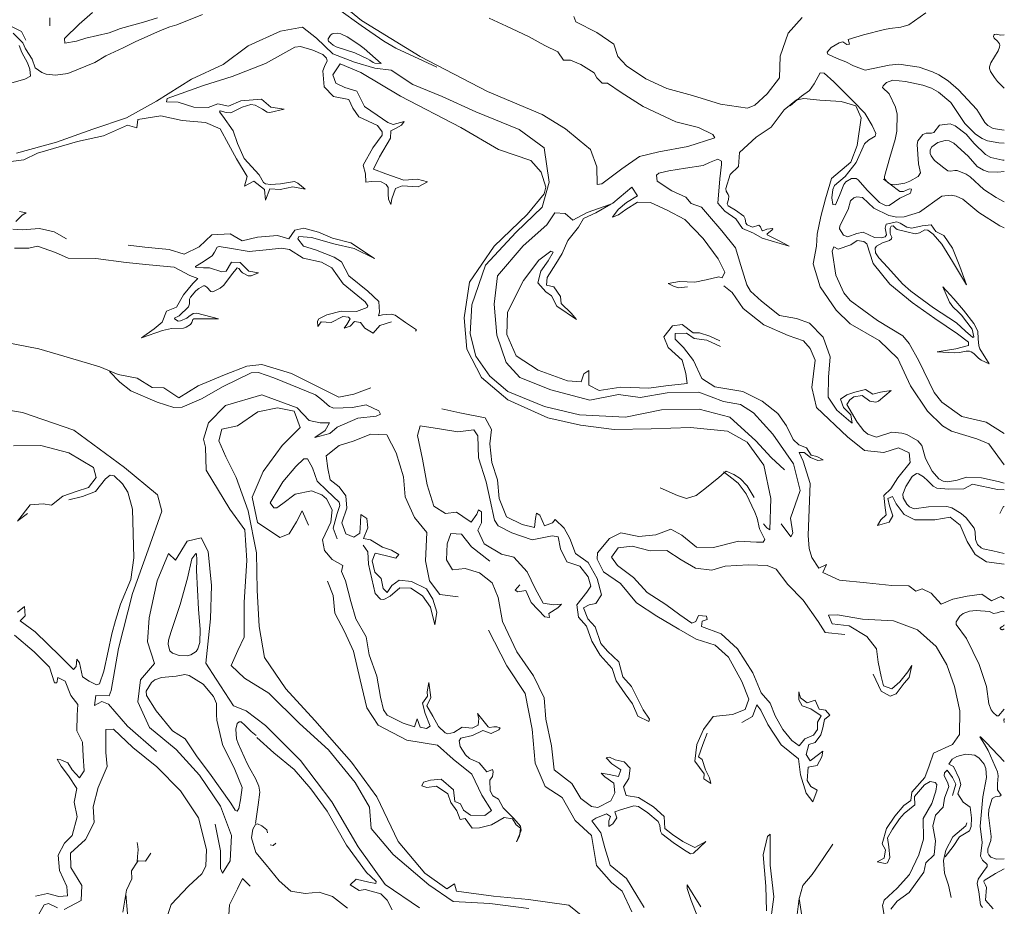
# Model space of a CAD drawing. Header units: metres. Extents: x 64961 to 73789, y 403835 to 410663.
# Tile 116 of 135: x 73388 to 73789, y 405337 to 405699. Entities that reach past the tile are written whole.
import ezdxf

# ---------------------------------------------------------------- set-up
doc = ezdxf.new("R2010")
doc.units = ezdxf.units.M
doc.layers.add('B-GEO-OG-OVLIJNOBJ-G', color=253, linetype='Continuous', lineweight=0)

msp = doc.modelspace()

# ---------------------------------------------------------------- linework, layer by layer
at = {"layer": 'B-GEO-OG-OVLIJNOBJ-G'}
for points in [[(73462.312, 405700.832), (73451.784, 405696.576), (73448.904, 405695.712), (73445.144, 405694.336), (73434.864, 405689.632), (73429.888, 405687.232), (73422.928, 405683.904), (73418.376, 405681.248), (73407.368, 405676.704), (73402.4, 405676), (73398.553, 405676.448), (73396.698, 405677.143), (73394.104, 405679.008), (73392.88, 405682.624), (73390.072, 405686.801)], [(73417.488, 405701.568), (73412.048, 405696.864), (73406.059, 405690.969), (73406.168, 405689.12), (73410.872, 405689.984), (73414.656, 405691.104), (73424.168, 405693.376), (73428.808, 405695.104), (73438.176, 405697.664), (73443.944, 405699.392)], [(73557.904, 405679.328), (73541.176, 405687.136), (73536.281, 405689.872), (73527.008, 405696.288), (73517.856, 405702.848)], [(73521.168, 405703.296), (73527.136, 405698.4), (73551.112, 405683.648), (73578.52, 405669.376)], [(73706.808, 405699.552), (73701.128, 405693.184), (73697.928, 405683.872), (73697.6, 405674.912), (73692.608, 405668.416), (73687.51, 405663.844), (73684.576, 405662.656), (73673.512, 405664.224), (73662.176, 405667.712), (73651.576, 405670.656), (73643.136, 405674.528), (73635.232, 405679.808), (73631.6, 405683.616), (73630.064, 405688.736), (73623.088, 405693.44), (73614.568, 405697.824), (73613.768, 405699.936)], [(73789.268, 405653.674), (73784.748, 405654.244), (73782.616, 405655.456), (73781.274, 405656.794), (73779.468, 405659.839), (73778.024, 405662.016), (73770.56, 405670.038), (73766.312, 405673.728), (73762.605, 405676.16), (73760.004, 405677.428), (73754.48, 405679.264), (73746.309, 405680.522), (73742.264, 405680.16), (73732.464, 405678.112), (73727.728, 405679.872), (73724.592, 405681.44), (73721.152, 405682.816), (73717.288, 405684.64), (73717.087, 405685.384), (73718.72, 405687.328), (73721.9, 405689.31), (73723.44, 405689.664), (73725.04, 405688.544), (73726.072, 405688.672), (73725.592, 405690.656), (73731.84, 405692.576), (73740.352, 405694.72), (73742.59, 405695.096), (73747.134, 405695.582), (73750.344, 405696.64), (73757.296, 405701.536)], [(73381.384, 405697.44), (73388.536, 405693.888), (73390.232, 405690.272)], [(73400.048, 405696.224), (73400.008, 405699.424)], [(73578.52, 405669.376), (73600.824, 405659.968), (73610.36, 405654.112), (73615.872, 405649.6), (73620.504, 405645.696), (73623.048, 405638.72), (73623.288, 405631.424), (73625.12, 405631.776), (73633.28, 405637.824), (73640.504, 405642.816), (73648.408, 405644.832), (73660.248, 405647.008), (73671.264, 405650.464), (73670.376, 405651.904), (73664.616, 405654.688), (73655.352, 405656.96), (73642.008, 405663.264), (73633.032, 405668.992), (73627.44, 405672.736), (73625.272, 405672.832), (73623.08, 405674.976), (73621.96, 405677.056), (73616.568, 405680.448), (73612.384, 405682.144), (73609.464, 405682.144), (73607.16, 405685.632), (73601.928, 405688.096), (73595.184, 405691.84), (73586.232, 405696.064), (73579.248, 405699.264)], [(73390.072, 405686.801), (73388.952, 405689.216), (73385.112, 405693.248)], [(73699.688, 405515.104), (73694.24, 405520.032), (73687.936, 405526.88), (73677.36, 405536.48), (73664.864, 405539.84), (73649.504, 405539.552), (73634.84, 405536.576), (73616.08, 405537.44), (73601.712, 405540.928), (73586.816, 405547.072), (73579.472, 405553.312), (73573.696, 405561.44), (73571.496, 405570.528), (73572.056, 405582.4), (73577.64, 405598.528), (73590.232, 405612.064), (73600.848, 405622.176), (73603.608, 405632.416), (73601.624, 405646.464), (73591.464, 405653.824), (73573.712, 405661.056), (73560.064, 405667.392), (73548.088, 405672.224), (73539.248, 405678.144), (73532.552, 405678.88), (73524.248, 405681.312), (73515.408, 405684.768), (73508.8, 405691.104), (73503.024, 405695.584), (73494.08, 405693.952), (73480.896, 405687.968), (73470.688, 405680.384), (73457.848, 405674.368), (73443.552, 405665.408), (73431.344, 405658.688), (73417.624, 405653.984), (73402.776, 405648.672), (73386.48, 405644.256)], [(73535.184, 405680.768), (73528.232, 405686.88), (73526.006, 405688.624), (73521.248, 405691.712), (73518.633, 405692.929), (73517.217, 405693.19), (73515.836, 405693.085), (73515.184, 405692.864), (73514.502, 405692.389), (73513.53, 405690.9), (73513.479, 405690.195), (73513.616, 405689.92), (73515.612, 405688.226), (73516.856, 405687.584), (73524.44, 405685.184), (73529.52, 405682.784), (73530.519, 405682.108), (73531.837, 405681.198), (73532.576, 405680.992), (73535.184, 405680.768)], [(73789.268, 405670.695), (73786.457, 405673.512), (73785.218, 405675.067), (73783.584, 405677.6), (73783.212, 405678.742), (73783.223, 405679.518), (73783.723, 405681.096), (73786.711, 405685.927), (73787.344, 405687.528), (73787.448, 405688.32), (73787.325, 405688.832), (73786.52, 405689.871), (73785.196, 405691.215), (73784.84, 405691.838), (73784.934, 405692.409), (73785.208, 405692.672), (73786.071, 405692.846), (73787.223, 405692.451), (73787.8, 405692.384), (73789.268, 405692.546)], [(73381.736, 405672.128), (73389.84, 405674.464), (73392.152, 405675.712), (73391.84, 405678.496), (73390.904, 405681.12), (73388.568, 405685.248), (73387.512, 405688.096)], [(73389.976, 405686.944), (73390.072, 405686.801)], [(73496.522, 405632.182), (73494.032, 405631.744), (73490.001, 405631.451), (73487.992, 405631.776), (73487.183, 405632.304), (73485.408, 405635.36), (73479.328, 405642.08), (73476.512, 405648.192), (73474.824, 405653.408), (73470.584, 405659.392), (73469.248, 405661.152), (73469.5, 405661.509), (73471.927, 405660.844), (73473.816, 405660.672), (73478.52, 405663.008), (73482.038, 405664.036), (73483.728, 405663.84), (73486.72, 405662.208), (73488.663, 405660.971), (73489.688, 405660.832), (73495.576, 405662.176), (73490.144, 405663.04), (73486.344, 405666.24), (73477.864, 405665.632), (73472.904, 405663.392), (73468.584, 405664.32), (73464.592, 405662.816), (73458.768, 405663.008), (73452.384, 405665.024), (73447.576, 405665.12), (73447.92, 405666.496), (73462.704, 405671.872), (73474.448, 405675.456), (73488.008, 405680.864), (73499.912, 405687.488), (73502.276, 405687.704), (73507.24, 405686.208), (73511.328, 405684.487), (73512.888, 405682.944), (73513.119, 405681.854), (73511.996, 405679.592), (73511.32, 405677.856), (73511.848, 405671.328), (73515.752, 405667.296), (73521.928, 405666.08), (73523.656, 405662.624), (73526.104, 405659.04), (73533.688, 405655.584), (73535.566, 405652.912), (73535.52, 405651.616)], [(73691.104, 405492.96), (73692.36, 405491.456), (73693.608, 405490.528), (73693.992, 405503.424), (73691.232, 405516.896), (73684.464, 405526.304), (73676.352, 405530.848), (73661.336, 405532.384), (73645.24, 405531.744), (73630.208, 405531.488), (73616.4, 405533.28), (73603.048, 405536.32), (73586.76, 405543.584), (73576.016, 405552.672), (73570.104, 405564.288), (73568.944, 405577.056), (73571.192, 405591.584), (73581.272, 405606.336), (73594.672, 405619.168), (73601.568, 405627.584), (73602.318, 405630.396), (73600.424, 405636.512), (73596.24, 405641.216), (73582.936, 405645.664), (73567.648, 405654.656), (73543, 405667.488), (73526.896, 405677.088), (73518.384, 405680.704), (73515.464, 405676.16), (73516.616, 405672.736), (73520.36, 405671.008), (73525.216, 405669.504), (73528.392, 405663.328), (73533.576, 405659.744), (73537.84, 405656.768), (73540.072, 405655.904), (73544.584, 405657.12), (73543.496, 405655.712), (73541.24, 405654.4), (73539.136, 405653.312), (73538.896, 405650.4), (73534.528, 405642.784), (73532.064, 405637.664), (73537, 405635.776), (73544.448, 405633.248), (73549.968, 405633.664), (73554.088, 405632.576)], [(73742.717, 405631.581), (73746.616, 405628.64), (73748.205, 405628.615), (73750.55, 405629.642), (73751.472, 405629.536), (73751.016, 405627.968), (73746.728, 405625.888), (73742.352, 405622.944), (73741.047, 405622.81), (73738.416, 405624.096), (73733.328, 405629.152), (73729.624, 405633.408), (73728.803, 405633.894), (73726.896, 405633.888), (73724.577, 405632.575), (73723.792, 405631.52), (73722.032, 405627.008), (73720.376, 405623.104), (73719.304, 405623.328), (73718.968, 405626.08), (73719.345, 405629.412), (73720.04, 405631.04), (73724.36, 405634.688), (73728.856, 405640.416), (73732.216, 405648), (73733.951, 405649.495), (73736.596, 405651.234), (73736.936, 405652.32), (73735.408, 405655.584), (73732.384, 405660.576), (73727.632, 405665.504), (73719.728, 405673.312), (73715.847, 405676.837), (73714.112, 405676.992), (73711.76, 405672.576), (73709.768, 405669.76), (73706.504, 405667.52), (73704.747, 405665.983)], [(73789.268, 405648.322), (73787.032, 405648.384), (73782.425, 405649.269), (73780.2, 405650.24), (73777.567, 405651.964), (73773.224, 405656.32), (73767.44, 405664.896), (73762.45, 405669.077), (73759.528, 405670.688), (73756.058, 405672.015), (73749.008, 405673.504), (73743.837, 405673.961), (73741.248, 405673.024), (73739.831, 405671.663), (73739.632, 405670.976), (73742.312, 405668.384), (73744.879, 405663.041), (73745.536, 405660.16), (73745.464, 405653.177), (73744.768, 405649.76), (73742.616, 405642.464), (73740.424, 405634.688), (73740.457, 405633.821), (73741.474, 405632.518)], [(73677.408, 405635.552), (73680.92, 405638.848), (73681.248, 405644.544), (73688.128, 405650.784), (73694.192, 405654.784), (73699.44, 405661.952), (73704.559, 405665.941), (73704.747, 405665.983)], [(73704.747, 405665.983), (73701.896, 405663.488)], [(73789.268, 405517.069), (73782.984, 405525.728), (73778.056, 405527.68), (73767.688, 405530.88), (73764.003, 405532.958), (73757.928, 405538.976), (73751.048, 405549.344), (73745.872, 405560.448), (73738.224, 405567.808), (73726.352, 405574.56), (73720.68, 405580.128), (73714.208, 405589.664), (73711.296, 405599.136), (73712.664, 405606.336), (73713.008, 405611.232), (73714.384, 405618.432), (73716.288, 405625.568), (73718.744, 405633.92), (73726.664, 405640.608), (73729.328, 405647.392), (73730.944, 405658.624), (73728.672, 405663.488), (73722.76, 405665.312), (73714.024, 405665.92), (73707.48, 405666.592), (73704.747, 405665.983)], [(73379.912, 405640.288), (73389.44, 405641.472), (73395, 405644.224), (73411.296, 405649.056), (73421.856, 405651.328), (73431.72, 405655.712), (73435.464, 405654.624), (73435.928, 405657.952), (73445.352, 405659.52), (73454.024, 405657.504), (73463.472, 405656.736), (73469.52, 405654.208), (73472.896, 405647.872), (73476.104, 405641.952), (73480.472, 405634.688), (73479.408, 405630.816), (73483.16, 405632.768), (73487.624, 405629.376), (73488.04, 405625.056), (73489.776, 405629.632), (73493.936, 405629.472), (73499.136, 405630.464), (73504.192, 405629.6), (73501.152, 405632.064), (73499.782, 405632.632), (73496.522, 405632.182)], [(73789.268, 405641.391), (73788.712, 405641.408), (73783.772, 405642.414), (73781.56, 405643.712), (73777.04, 405648.224), (73773.728, 405651.936), (73769.264, 405655.392), (73767.209, 405656.142), (73762.848, 405655.68), (73760.536, 405652.64), (73759.625, 405652.401), (73757.454, 405652.45), (73756.008, 405651.904), (73754.047, 405649.302), (73753.672, 405647.808), (73754.232, 405639.872), (73755.088, 405636.16), (73754.138, 405634.711), (73750.72, 405632.832), (73748.709, 405632.014), (73744.688, 405631.264), (73742.717, 405631.581)], [(73535.52, 405651.616), (73531.768, 405646.464), (73527.824, 405639.36), (73528.8, 405635.776), (73528.936, 405632.352), (73531.208, 405632.704), (73535.198, 405632.562), (73537.16, 405631.52), (73537.995, 405630.281), (73538.013, 405627.511), (73538.152, 405625.44), (73539.152, 405623.232), (73539.48, 405625.664), (73540.928, 405629.824), (73543.648, 405630.912), (73550.216, 405630.528), (73554.088, 405632.576)], [(73789.268, 405636.766), (73786.608, 405636.448), (73782.722, 405636.688), (73780.825, 405637.252), (73778.136, 405638.784), (73774.464, 405642.944), (73768.712, 405648.32), (73766.73, 405649.225), (73765.213, 405649.352), (73762.224, 405648.576), (73759.748, 405646.765), (73759.056, 405645.6), (73759.068, 405644.126), (73759.473, 405643.084), (73760.848, 405641.28), (73764.552, 405638.24), (73766.176, 405637.088), (73767.39, 405636.89), (73769.15, 405637.192), (73769.992, 405637.12), (73773.67, 405635.666), (73775.368, 405634.592), (73780.92, 405629.472), (73785.92, 405626.112), (73789.268, 405624.344)], [(73679.584, 405605.632), (73674.056, 405612.608), (73668.28, 405619.328), (73665.72, 405622.272), (73661.56, 405623.744), (73659.44, 405626.304), (73653.728, 405628.832), (73647.656, 405632.768), (73647.469, 405635.235), (73648.32, 405636.128), (73652.432, 405637.088), (73659.232, 405638.08), (73666.504, 405639.232), (73669.048, 405640.373), (73672.378, 405641.75), (73673.928, 405641.024), (73673.952, 405639.552), (73673.208, 405633.824), (73672.488, 405623.84), (73675.32, 405620.64), (73679.848, 405617.504), (73682.456, 405613.568), (73686.92, 405611.616), (73690.544, 405609.536), (73701.578, 405606.291), (73697.136, 405608.64), (73692.544, 405610.88), (73692.537, 405611.386), (73694.424, 405612.817), (73694.916, 405613.359), (73694.744, 405613.504), (73692.432, 405613.216), (73690.792, 405612.608), (73690.361, 405612.82), (73689.806, 405614.166), (73689.2, 405614.816), (73686.536, 405614.08), (73684.4, 405614.944), (73683.9, 405615.678), (73683.632, 405617.444), (73683.096, 405618.496), (73679.608, 405620.928), (73676.592, 405622.784), (73676.244, 405623.525), (73676.757, 405625.385), (73676.984, 405626.752), (73676.708, 405627.425), (73675.872, 405628.762), (73675.728, 405629.792), (73677.408, 405635.552)], [(73740.04, 405633.6), (73741.474, 405632.518)], [(73741.474, 405632.518), (73741.704, 405632.224), (73742.691, 405631.585), (73742.717, 405631.581)], [(73741.474, 405632.518), (73742.717, 405631.581)], [(73628.811, 405623.462), (73629.56, 405623.904), (73637.408, 405630.4), (73639.712, 405626.88), (73635.216, 405624.064), (73631.776, 405621.216), (73629.552, 405618.176), (73631.952, 405619.136), (73634.968, 405621.28), (73639.712, 405624.192), (73644.952, 405624.128), (73651.784, 405620.96), (73659.048, 405617.152), (73666.432, 405609.408), (73672.536, 405601.088), (73675.248, 405595.7), (73674.232, 405593.44), (73672.848, 405593.76), (73667.632, 405592.544), (73663.048, 405591.584), (73656.792, 405591.936), (73652.12, 405591.04), (73654.368, 405589.92), (73656.4, 405589.344), (73660.096, 405589.76)], [(73736.296, 405609.824), (73731.704, 405612.032), (73729.107, 405611.506), (73725.475, 405610.137), (73723.744, 405610.848), (73722.109, 405613.387), (73722.128, 405614.656), (73725.544, 405621.312), (73726.488, 405624.8), (73727.931, 405625.991), (73729.181, 405626.364), (73731.496, 405626.112), (73736.112, 405621.792), (73742.241, 405618.854), (73745.4, 405618.112), (73748.471, 405618.228), (73754.632, 405620.128), (73763.832, 405626.752), (73767.614, 405627.078), (73769.599, 405626.708), (73772.288, 405625.472), (73778.824, 405619.968), (73787.456, 405614.528), (73789.268, 405613.737)], [(73386.216, 405616.32), (73388.712, 405619.008), (73390.336, 405619.936), (73387.6, 405620.48)], [(73698.216, 405492.96), (73702.176, 405487.744), (73703.032, 405489.28), (73702.032, 405495.36), (73705.992, 405506.592), (73703.256, 405517.536), (73694.88, 405529.568), (73686.928, 405538.336), (73681.68, 405541.664), (73674.72, 405542.88), (73664.728, 405546.784), (73651.768, 405546.4), (73640.808, 405544.512), (73631.888, 405545.728), (73620.216, 405543.456), (73604.288, 405547.712), (73591.656, 405552.736), (73586.152, 405558.816), (73582.288, 405570.016), (73581.288, 405582.656), (73582.552, 405594.176), (73593.12, 405606.496), (73602.712, 405614.944), (73605.912, 405619.936), (73610.232, 405619.68), (73613.32, 405616.928), (73619.168, 405620), (73628.811, 405623.462)], [(73673.24, 405567.616), (73669.208, 405569.568), (73664.984, 405570.912), (73662.432, 405570.912), (73657.952, 405574.304), (73653.952, 405573.824), (73650.424, 405569.376), (73652.248, 405565.024), (73657.856, 405559.744), (73659.4, 405554.304), (73659.96, 405550.336), (73651.296, 405549.344), (73644.288, 405548.384), (73632.872, 405548.8), (73624.074, 405547.468), (73619.808, 405549.536), (73619.88, 405552.704), (73619.888, 405555.584), (73617.856, 405554.24), (73616.664, 405550.976), (73611.08, 405551.296), (73599.12, 405555.744), (73590.168, 405561.6), (73586.4, 405570.24), (73586.712, 405579.328), (73593.16, 405592.352), (73599.48, 405600.576), (73604.344, 405604.192), (73605.352, 405603.872), (73603.264, 405600.288), (73600.28, 405596.032), (73598.976, 405591.392), (73602.232, 405587.712), (73604.64, 405586.016), (73606.816, 405581.76), (73614.76, 405576.416), (73612.696, 405578.976), (73608.496, 405582.944), (73608.304, 405585.792), (73605.616, 405589.728), (73602.504, 405590.336), (73602.808, 405593.472), (73606.408, 405599.104), (73609, 405603.36), (73611.224, 405608.576), (73615.616, 405613.984), (73617.608, 405617.568), (73622.728, 405619.872), (73628.811, 405623.462)], [(73776.096, 405572.384), (73776.824, 405569.365), (73776.4, 405568.992), (73773.504, 405571.648), (73769.744, 405575.008), (73760.44, 405581.088), (73751.096, 405587.968), (73747.775, 405590.928), (73741.736, 405597.536), (73738.141, 405601.523), (73736.805, 405603.639), (73736.587, 405605.492), (73737.088, 405606.24), (73739.632, 405607.648), (73740.856, 405608.065), (73742.495, 405608.639), (73743.248, 405609.248), (73743.39, 405610.019), (73742.807, 405611.106), (73742.664, 405611.648), (73742.729, 405613.577), (73743.176, 405614.496), (73743.918, 405614.571), (73745.03, 405613.49), (73745.624, 405613.12), (73749.464, 405612.096), (73752.904, 405611.296), (73754.626, 405611.709), (73756.895, 405612.911), (73758.016, 405612.8), (73760.317, 405611.254), (73763.784, 405607.104), (73768.168, 405600.032), (73773.832, 405590.464), (73771.12, 405598.048), (73768.136, 405605.536), (73764.576, 405610.656), (73761.288, 405612.32), (73759.44, 405615.04), (73755.808, 405614.624), (73751.552, 405613.6), (73749.466, 405614.082), (73746.76, 405615.721), (73745.4, 405616.192), (73741.12, 405615.264), (73740.644, 405613.682), (73741.192, 405610.924), (73740.688, 405610.08), (73739.253, 405609.66), (73736.296, 405609.824)], [(73406.856, 405609.248), (73401.784, 405612.128), (73395.832, 405613.504), (73388.704, 405612.928), (73384.976, 405613.248)], [(73432.008, 405606.656), (73438.784, 405605.856), (73448.752, 405604.928), (73454.784, 405603.04), (73460.92, 405605.984), (73466.152, 405610.944), (73473.6, 405611.36), (73478.504, 405608.48), (73484.776, 405609.984), (73492.92, 405610.656), (73497.496, 405609.28), (73499.912, 405612.832), (73503.568, 405613.664), (73509.624, 405612.064), (73515.344, 405609.568), (73522.768, 405607.712), (73532.384, 405601.28)], [(73549.112, 405571.584), (73549.6, 405572.192), (73545.112, 405575.2), (73540.8, 405578.112), (73539.197, 405578.603), (73535.624, 405578.272), (73534.12, 405577.824), (73534.488, 405579.36), (73534.144, 405583.712), (73529.728, 405587.968), (73521.992, 405594.144), (73518.984, 405599.904), (73515.928, 405601.792), (73508.4, 405604.832), (73503.496, 405606.304), (73501.133, 405609.251), (73501.528, 405610.272), (73506.776, 405609.856), (73515.904, 405607.264), (73524.136, 405605.376), (73532.384, 405601.28)], [(73789.268, 405529.887), (73781.92, 405534.528), (73771.952, 405536.832), (73763.811, 405542.634), (73760.704, 405546.56), (73754.392, 405559.584), (73750.445, 405566.587), (73747.84, 405569.664), (73737.512, 405575.936), (73726.392, 405584.192), (73723.846, 405587.252), (73720.56, 405594.528), (73719.12, 405604.224), (73719.68, 405606.048), (73721.504, 405605.088), (73726.664, 405606.784), (73729.224, 405608.608), (73731.989, 405608.245), (73733.248, 405607.264), (73735.744, 405599.168), (73742.528, 405590.784), (73751.672, 405583.328), (73760.912, 405576.736), (73770.184, 405570.56), (73774.659, 405567.107), (73774.616, 405565.76), (73769.456, 405564.48), (73761.952, 405563.232), (73768.976, 405562.752), (73771.019, 405562.976), (73773.736, 405563.527), (73775.088, 405563.424), (73775.705, 405563.199), (73776.784, 405562.464), (73778.723, 405560.576), (73779.816, 405559.84), (73783.072, 405558.304), (73779.312, 405564.352), (73778.836, 405565.632), (73778.584, 405568.448), (73778.408, 405571.648), (73776.897, 405574.782), (73772.608, 405580.224), (73768.632, 405584.768), (73764.232, 405589.664), (73766.896, 405583.488), (73768.261, 405581.515), (73770.71, 405579.288), (73771.864, 405578.112), (73776.096, 405572.384)], [(73385.552, 405605.472), (73391.448, 405605.44), (73395.032, 405606.336), (73402.272, 405603.68), (73407.552, 405601.376), (73418.816, 405601.28), (73431.192, 405599.648), (73440.592, 405598.72), (73450.76, 405597.728), (73457.184, 405594.304), (73460.36, 405593.152), (73458.344, 405591.04), (73454.576, 405586.4), (73451.744, 405581.44), (73447.648, 405579.744), (73445.808, 405575.264), (73442.576, 405572.544), (73437.384, 405568.896)], [(73539.304, 405575.424), (73534.592, 405573.888), (73531.936, 405570.752), (73528.496, 405572.896), (73526.656, 405575.104), (73524.296, 405575.52), (73522.528, 405573.696), (73520.064, 405572.896), (73521.088, 405574.368), (73522.448, 405576.64), (73521.793, 405577.288), (73519.456, 405577.568), (73514.784, 405575.2), (73510.648, 405575.456), (73509.36, 405573.536), (73509.168, 405575.669), (73509.704, 405576.64), (73512.944, 405578.304), (73518.824, 405579.808), (73525.032, 405579.584), (73529.488, 405581.216), (73529.697, 405581.949), (73528.656, 405583.584), (73519.664, 405590.976), (73515.096, 405597.44), (73510.872, 405599.744), (73503.288, 405601.408), (73497.728, 405604.928), (73494.528, 405605.472), (73488.208, 405604.8), (73481.32, 405604.096), (73473.24, 405605.44), (73469.104, 405606.112), (73468.275, 405605.834), (73467.233, 405603.795), (73466.264, 405602.4), (73461.832, 405599.488), (73459.4, 405597.952), (73459.522, 405597.536), (73462.651, 405597.523), (73465.192, 405597.44), (73470.232, 405595.84), (73471.952, 405596.096), (73474.152, 405599.808), (73477.712, 405599.584), (73481.128, 405596.096), (73485.176, 405595.456), (73482.08, 405594.208), (73480.913, 405594.196), (73478.584, 405595.424)], [(73789.268, 405509.604), (73786.712, 405510.24), (73779.936, 405511.744), (73773.784, 405512), (73770.016, 405510.88), (73766.208, 405510.221), (73764.32, 405510.432), (73762.53, 405511.331), (73759.784, 405514.464), (73757.176, 405519.616), (73755.592, 405525.024), (73753.97, 405526.942), (73749.56, 405529.408), (73747.487, 405530.053), (73743.352, 405530.432), (73737.168, 405528.352), (73733.604, 405529.641), (73731.976, 405530.912), (73729.208, 405534.56), (73725.064, 405541.728), (73726.264, 405543.616), (73727.95, 405544.774), (73731.328, 405545.376), (73734.368, 405543.04), (73736.838, 405542.606), (73737.936, 405543.008), (73743.176, 405547.456), (73738.744, 405546.752), (73735.6, 405545.856), (73732.6, 405547.872), (73728.344, 405546.72), (73725.064, 405545.664), (73722.416, 405543.904), (73723.672, 405540.416), (73726.68, 405537.504), (73727.264, 405534.144), (73725.784, 405535.264), (73720.912, 405539.328), (73717.496, 405544.736), (73717.576, 405552.832), (73718.24, 405561.12), (73715.36, 405569.184), (73709.856, 405574.848), (73704.464, 405576.8), (73697.528, 405577.952), (73690.288, 405583.904), (73685.785, 405587.997), (73684.312, 405590.496), (73681.84, 405598.464), (73679.584, 405605.632)], [(73478.584, 405595.424), (73478.034, 405595.914), (73477.099, 405597.245), (73476.456, 405597.408), (73474.08, 405594.624), (73470.96, 405590.368), (73469.521, 405589.166), (73466.536, 405587.616), (73465.694, 405587.796), (73464.016, 405589.597), (73463.178, 405590.153), (73462.76, 405590.112), (73460.847, 405589.029), (73459.632, 405588.057), (73457.344, 405585.536), (73456.973, 405584.667), (73456.971, 405582.817), (73456.624, 405581.6), (73452.76, 405577.856), (73452.235, 405577.561), (73451.005, 405577.021), (73450.8, 405576.64), (73452.39, 405575.748), (73453.288, 405575.776), (73455.84, 405576.992), (73456.746, 405577.559), (73458.545, 405578.804), (73459.968, 405579.008), (73468.856, 405576.704), (73458.792, 405576.608), (73458.344, 405576.378), (73457.898, 405575.155), (73457.416, 405574.336), (73455.583, 405573.186), (73454.568, 405572.864), (73449.704, 405572.672), (73446.032, 405571.84), (73437.416, 405568.896)], [(73789.268, 405476.63), (73781.944, 405477.568), (73777.4, 405480.544), (73774.088, 405485.856), (73771.28, 405492.448), (73767.248, 405495.68), (73760.88, 405494.688), (73752.72, 405494.72), (73748.424, 405496.8), (73745.216, 405501.184), (73743.608, 405504.192), (73741.824, 405503.296), (73742.464, 405500.32), (73743.824, 405496.288), (73742.376, 405493.664), (73739.408, 405492.928), (73737.616, 405492.352), (73738.928, 405494.72), (73741.064, 405496.736), (73740.696, 405499.488), (73740.072, 405504.608), (73742.976, 405507.328), (73745.864, 405511.776), (73750.88, 405517.984), (73750.512, 405521.984), (73746.104, 405524.064), (73740.104, 405522.08), (73732.28, 405522.976), (73725.384, 405528.512), (73712.744, 405540.448), (73710.72, 405548.608), (73712.08, 405559.776), (73710.048, 405564.544), (73707.424, 405567.744), (73701.088, 405569.92), (73691.168, 405574.144), (73682.72, 405580.896), (73678.28, 405587.328), (73674.888, 405590.048)], [(73673.552, 405565.376), (73667.976, 405567.904), (73662.856, 405568.64), (73659.688, 405570.784), (73655.064, 405570.624), (73655.088, 405568.416), (73658.376, 405564.96), (73662.496, 405559.68), (73665.952, 405552.32), (73671.224, 405548.96), (73682.616, 405546.976), (73690.584, 405543.072), (73696.896, 405538.08), (73700.392, 405532.96), (73703.168, 405527.392), (73705.424, 405525.216), (73708.624, 405524.032), (73710.48, 405521.088), (73712.88, 405520.448), (73715.368, 405519.104), (73713.168, 405518.816), (73710.296, 405520.096), (73707.648, 405522.144), (73705.624, 405522.176), (73707.272, 405518.624), (73710.128, 405509.536), (73709.712, 405499.072), (73709.344, 405488.288), (73709.64, 405482.912), (73710.792, 405479.232), (73713.68, 405475.008), (73716.712, 405476.48), (73715.208, 405473.152), (73722.12, 405470.112), (73733.096, 405468.896), (73743.376, 405467.84), (73750.328, 405467.68), (73753.12, 405465.536), (73755.832, 405466.496), (73759.48, 405464.8), (73763.568, 405460.32), (73768.344, 405462.24), (73774.128, 405463.456), (73780.112, 405464.288), (73784.112, 405461.6), (73787.848, 405463.328), (73789.268, 405462.611)], [(73530.896, 405548.544), (73523.952, 405545.888), (73517.888, 405544.672), (73511.936, 405547.744), (73498.616, 405554.368), (73486.463, 405558.031), (73480.424, 405557.312), (73471.32, 405553.792), (73460.568, 405549.344), (73452.576, 405544.416), (73446.552, 405548.512), (73441.768, 405548.672), (73435.664, 405552.416), (73427.888, 405553.888), (73420.384, 405557.088), (73408.056, 405560.704), (73395.552, 405564.384), (73380.808, 405567.296)], [(73424.376, 405555.104), (73428.528, 405550.752), (73433.025, 405547.307), (73443.784, 405542.688), (73450.644, 405540.464), (73454.008, 405540.576), (73461.88, 405544), (73470.672, 405549.088), (73482.16, 405554.656), (73485.187, 405554.714), (73491.392, 405552.608), (73508.32, 405545.664), (73510.859, 405543.777), (73514.043, 405540.932), (73515.912, 405540.16), (73523.52, 405540.544), (73529.096, 405541.504), (73534.186, 405539.102), (73534.872, 405537.76), (73533.056, 405536.96), (73525.576, 405536.096), (73517.2, 405532.512), (73514.176, 405529.92), (73508.04, 405528.192), (73512.376, 405531.104), (73514.088, 405534.272), (73510.328, 405534.208), (73505.8, 405535.136), (73500.904, 405540.352), (73486.424, 405545.664), (73471.664, 405541.312), (73464.72, 405534.208), (73462.648, 405527.616), (73463.496, 405524.352), (73463.744, 405514.912), (73473.48, 405499.072), (73479.56, 405490.592), (73480.384, 405478.08), (73479.248, 405461.024), (73479.328, 405446.848), (73476.72, 405441.408), (73473.944, 405435.2), (73479.448, 405430.048), (73489.328, 405423.968), (73501.776, 405411.552), (73513.728, 405400.864), (73524.576, 405387.552), (73530.416, 405377.504), (73531.016, 405368.704), (73540.104, 405358.112)], [(73367.016, 405542.176), (73388.944, 405538.432), (73409.824, 405531.232), (73430.448, 405516), (73443.917, 405504.9), (73445.696, 405498.24), (73440.192, 405482.368), (73433.68, 405464.576), (73428, 405442.144), (73425.048, 405425.024), (73424.288, 405422.912), (73418.752, 405423.008), (73418.232, 405418.88), (73421.2, 405420.608), (73423.928, 405419.488), (73431.68, 405410.528), (73443.488, 405400.096)], [(73625.232, 405326.496), (73611.672, 405337.408), (73595.176, 405339.712), (73581.008, 405341.184), (73565.904, 405343.2), (73565.112, 405346.176), (73561.888, 405344.16), (73552.936, 405350.528), (73542.08, 405363.456), (73533.336, 405381.664), (73523.04, 405395.84), (73508.144, 405412.864), (73496.336, 405425.76), (73487.512, 405438.432), (73485.384, 405451.104), (73484.512, 405466.016), (73484.368, 405481.216), (73480.968, 405498.336), (73476.016, 405511.936), (73471.808, 405520.384), (73468.984, 405526.944), (73470.16, 405531.648), (73476.528, 405532.96), (73484.88, 405538.656), (73492.904, 405540.384), (73499.696, 405539.008), (73502.128, 405532.256), (73494.808, 405524.992), (73487.04, 405514.432), (73482.48, 405503.968), (73484.696, 405493.6), (73493.885, 405487.437), (73497.656, 405488.896), (73500.568, 405493.888), (73502.976, 405498.304), (73505.52, 405492.512)], [(73618.968, 405465.216), (73614.992, 405459.936), (73615.664, 405455.008), (73618.92, 405451.328), (73621.008, 405445.12), (73624.464, 405439.456), (73629.4, 405434.048), (73630.92, 405428.992), (73634.656, 405423.648), (73637.688, 405419.552), (73639.8, 405414.592), (73644.264, 405412.352), (73644.64, 405413.376), (73641.984, 405417.184), (73637.296, 405426.688), (73633.64, 405430.656), (73632.112, 405436.768), (73627.496, 405441.024), (73624.696, 405444.192), (73622.448, 405450.944), (73619.384, 405454.336), (73617.72, 405458.72), (73619.944, 405460), (73622.728, 405460.512), (73624.944, 405464.096), (73623.272, 405470.784), (73619.624, 405477.184), (73614.416, 405480.96), (73612.072, 405487.104), (73609.816, 405491.232), (73606.088, 405494.784), (73605.072, 405493.376), (73601.712, 405492.224), (73599.84, 405496.512), (73598.48, 405497.344), (73598.136, 405495.264), (73597.656, 405491.584), (73592.648, 405492.736), (73586.28, 405495.872), (73583.28, 405503.424), (73582.552, 405510.944), (73580.232, 405517.984), (73579.496, 405525.632), (73580.088, 405531.488), (73577.504, 405536.256), (73567.2, 405538.336), (73559.88, 405540)], [(73591.64, 405468.096), (73589.848, 405466.016), (73590.832, 405465.344), (73594.112, 405465.856), (73596.352, 405460.96), (73601.912, 405455.104), (73603.728, 405454.752), (73603.472, 405456.48), (73607.16, 405458.752), (73608.672, 405460.288), (73605.376, 405459.968), (73601.192, 405460.608), (73597.888, 405466.624), (73594.728, 405473.408), (73589.312, 405479.456), (73584.216, 405480.64), (73577.184, 405484.928), (73574.504, 405490.432), (73576.056, 405493.408), (73576.008, 405497.952), (73574.832, 405498.72), (73574.16, 405496.992), (73571.904, 405493.664), (73568.48, 405496.032), (73565.84, 405497.76), (73561.4, 405497.216), (73556.624, 405500.192), (73553.896, 405508.96), (73551.984, 405519.424), (73550, 405529.056), (73551.008, 405533.024), (73558.88, 405531.776), (73566.352, 405530.624), (73572.992, 405531.392), (73574.584, 405528.96), (73574.904, 405519.936), (73577.968, 405510.176), (73579.624, 405502.656), (73581.336, 405494.56), (73582.892, 405492.258), (73588.488, 405489.408), (73596.792, 405486.56), (73604.824, 405488.192), (73607.296, 405487.712), (73608.328, 405482.816), (73610.856, 405477.472), (73616.136, 405475.776), (73619.608, 405471.456), (73620.696, 405467.648), (73618.968, 405465.216)], [(73566.536, 405463.2), (73559.008, 405464.192), (73554.904, 405469.76), (73553.24, 405477.984), (73553.816, 405489.504), (73548.696, 405495.648), (73544.968, 405504), (73544.32, 405512.192), (73541.288, 405522.048), (73537.52, 405529.312), (73530.96, 405529.632), (73523.696, 405526.72), (73517.976, 405524.96), (73512.68, 405520.704), (73513.36, 405515.552), (73514.392, 405511.04), (73518.008, 405508.128), (73520.712, 405504.48), (73521.104, 405499.36), (73519.144, 405493.408), (73520.68, 405488.928), (73524.064, 405487.616), (73526.504, 405489.28), (73526.68, 405493.504), (73526.872, 405496.832), (73529.328, 405495.232), (73529.68, 405491.392), (73527.976, 405487.104), (73530.832, 405486.56), (73535.72, 405483.52), (73539.4, 405482.304), (73542.392, 405480.48), (73541.168, 405479.072), (73536.712, 405480.064), (73532.736, 405480.992), (73531.464, 405477.984), (73532.632, 405473.312), (73535.152, 405470.72), (73536, 405466.592), (73537.544, 405465.056), (73539.432, 405467.872), (73542.544, 405470.048), (73547.576, 405469.44), (73553.64, 405466.464), (73556.232, 405462.336), (73557.856, 405456.992), (73557.088, 405451.872), (73555.272, 405459.072), (73552.056, 405463.712), (73547.216, 405466.784)], [(73385.144, 405524.832), (73396.328, 405524.96), (73407.736, 405522.016), (73417.808, 405516.032), (73418.864, 405511.968), (73415.824, 405507.84), (73410.744, 405506.272), (73405.384, 405504.256), (73400.664, 405500.704), (73397.304, 405501.152), (73391.96, 405500.832), (73386.784, 405494.048)], [(73517.192, 405486.88), (73515.584, 405491.232), (73517.192, 405497.216), (73518.319, 405500.496), (73517.96, 405501.888), (73513.016, 405506.656), (73509.024, 405510.464), (73507.128, 405515.872), (73505.088, 405519.552), (73503.602, 405519.488), (73500.32, 405516.384), (73495.072, 405510.208), (73489.848, 405501.632), (73491.344, 405499.616), (73492.582, 405499.571), (73495.048, 405501.344), (73500.12, 405505.184), (73506.696, 405506.496), (73510.911, 405504.845), (73512.872, 405503.2), (73515.208, 405498.72), (73514.576, 405493.664), (73511.16, 405486.464), (73511.992, 405482.144), (73515.128, 405478.464), (73519.536, 405476.064), (73518.904, 405473.6), (73520.624, 405469.824), (73522.728, 405461.344), (73524.808, 405454.304), (73529.056, 405446.912), (73530.192, 405439.552), (73533.408, 405430.848), (73534.904, 405422.368), (73536.14, 405417.214), (73537.648, 405414.944), (73544.168, 405411.776), (73548.744, 405410.176), (73549.792, 405413.504), (73551.008, 405410.112), (73553.6, 405409.472), (73555.192, 405410.496), (73553.072, 405415.648), (73551.992, 405419.808), (73554.024, 405422.688), (73553.936, 405424.448), (73554.616, 405428.256)], [(73407.728, 405502.88), (73413.416, 405504.192), (73418.64, 405506.272), (73422.672, 405511.36), (73424.568, 405512.864), (73426.253, 405512.597), (73429.64, 405509.344), (73431.871, 405505.997), (73433.704, 405499.04), (73434.24, 405479.104), (73433.04, 405470.304), (73428.872, 405460.288), (73426.776, 405453.632), (73425.336, 405448.128), (73423.856, 405441.056), (73422.072, 405432.96), (73420.232, 405427.776), (73419.033, 405427.375), (73416.056, 405428.832), (73413.336, 405430.624), (73412.16, 405436.256), (73411.04, 405437.76), (73410.808, 405434.816), (73409.624, 405433.536), (73404.216, 405438.976), (73394.112, 405448.992), (73387.96, 405453.44), (73390.016, 405455.456), (73389.664, 405459.328), (73386.856, 405456.96)], [(73675.202, 405513.929), (73678.096, 405511.68), (73680.744, 405509.6), (73683.984, 405505.248), (73687.52, 405497.76), (73688.472, 405495.36), (73689.448, 405491.008), (73690.44, 405489.08), (73691.573, 405486.573), (73690.984, 405485.504), (73688.168, 405485.536), (73680.864, 405485.984), (73670.736, 405483.328), (73663.744, 405483.52), (73657.808, 405488.352), (73653.312, 405490.816), (73647.128, 405488.544), (73640.16, 405487.872), (73632.928, 405489.312), (73628.296, 405487.104), (73623.352, 405481.184), (73623.169, 405478.599), (73625.872, 405473.408), (73632.752, 405468.64), (73639.216, 405460.832), (73647.552, 405455.392), (73656.552, 405450.016), (73663.664, 405445.92), (73671.376, 405443.584), (73676.784, 405438.688), (73682.184, 405428.704), (73685.072, 405421.472), (73683.656, 405417.28), (73678.48, 405415.264), (73670.528, 405414.464), (73666.624, 405409.152), (73663.944, 405403.072), (73663.056, 405396.224), (73666.832, 405391.104), (73666.76, 405388.96), (73669.584, 405387.072), (73668.976, 405389.376), (73667.464, 405392.736), (73666, 405396.832), (73664.576, 405397.952), (73666.312, 405402.944), (73668.032, 405407.648)], [(73675.202, 405513.929), (73672.88, 405511.904), (73667.104, 405507.264), (73663.64, 405504.544), (73659.664, 405503.296), (73655.96, 405504.608), (73648.928, 405507.648)], [(73674.76, 405514.272), (73675.202, 405513.929)], [(73687.256, 405503.808), (73684.352, 405508.576), (73681.496, 405511.552), (73679.016, 405513.184), (73675.816, 405514.464), (73675.202, 405513.929)], [(73789.268, 405480.965), (73784.576, 405481.952), (73780.688, 405482.848), (73779.792, 405483.213), (73778.312, 405484.544), (73777.553, 405486.68), (73777.4, 405489.819), (73776.912, 405491.232), (73773.752, 405495.406), (73771.704, 405497.216), (73767.86, 405499.541), (73765.768, 405500.064), (73758.4, 405499.936), (73752.496, 405499.136), (73750.566, 405499.981), (73749.492, 405501.033), (73748.048, 405503.616), (73747.917, 405505.119), (73749.112, 405508.192), (73751.706, 405512.35), (73753.392, 405513.504), (73754.337, 405513.421), (73756.28, 405512.224), (73758.048, 405510.584), (73760.321, 405508.328), (73761.728, 405507.616), (73766.616, 405507.104), (73772.776, 405507.296), (73776.232, 405509.216), (73786.512, 405507.072), (73789.268, 405506.856)], [(73789.268, 405500.129), (73789.054, 405500.075), (73788.952, 405500.028), (73788.813, 405499.933), (73788.664, 405499.744), (73787.472, 405497.248)], [(73387.064, 405494.4), (73390.888, 405497.248)], [(73550.832, 405336.416), (73536.768, 405345.856), (73525.776, 405361.216), (73515.064, 405379.616), (73502.248, 405396.544), (73488, 405410.816), (73480.16, 405416.768), (73474.92, 405418.752), (73467.896, 405429.696), (73463.608, 405436.192), (73465.568, 405454.24), (73465.944, 405467.936), (73464.544, 405481.696), (73461.784, 405487.296), (73455.984, 405485.984), (73451.336, 405478.208), (73448.472, 405480.96), (73443.856, 405469.824), (73440.496, 405454.688)], [(73579.456, 405477.792), (73571.992, 405483.648), (73567.888, 405488.768), (73563.592, 405489.088), (73562.032, 405484.896), (73561.776, 405478.304), (73564.24, 405474.24), (73569.392, 405474.816), (73575.232, 405473.056), (73580.4, 405469.024), (73582.928, 405463.008), (73584.624, 405453.152), (73590.496, 405440.832), (73597.256, 405431.008), (73601.552, 405422.048), (73602.248, 405413.376), (73604.576, 405402.496), (73605.72, 405392.704), (73612.96, 405387.104), (73616.64, 405380.992), (73620.968, 405377.696), (73623.526, 405377.36), (73628.816, 405379.968), (73630.464, 405383.232), (73630.088, 405387.2), (73626.384, 405389.76), (73624.832, 405391.296), (73628.144, 405390.816), (73631.984, 405389.92), (73632.952, 405392.608), (73629.208, 405395.168), (73626.936, 405397.632), (73628.256, 405397.824), (73630.6, 405396.8), (73634.304, 405395.904), (73636.744, 405393.344), (73636.16, 405389.12), (73633.976, 405385.76), (73635.08, 405382.208), (73640.072, 405381.344), (73646.16, 405377.6), (73650.568, 405373.632), (73650.872, 405368.736), (73654.016, 405366.272), (73658.168, 405363.424), (73663.024, 405361.056), (73667.552, 405363.456)], [(73547.216, 405466.784), (73542.728, 405466.912), (73538.864, 405463.584), (73536.28, 405462.112), (73534.894, 405462.307), (73532.696, 405464.576), (73531.352, 405470.656), (73530.008, 405476.512), (73529.648, 405481.664), (73527.752, 405484.352)], [(73673.736, 405448.096), (73665.848, 405451.104), (73666.04, 405453.28), (73668.048, 405453.952), (73667.856, 405455.424), (73664.528, 405455.648), (73663.416, 405453.152), (73661.856, 405452.544), (73656.928, 405455.968), (73651.28, 405460.16), (73643.624, 405465.056), (73637.984, 405471.136), (73631.552, 405476.032), (73629.088, 405479.488), (73631.832, 405483.232), (73637.488, 405483.872), (73644.904, 405482.048), (73651.64, 405482.08), (73657.552, 405478.272), (73663.32, 405474.976), (73669.952, 405474.112), (73675.4, 405475.808), (73684.952, 405476.256), (73692.576, 405476.018), (73696.296, 405474.592), (73700.984, 405468.288), (73707.296, 405461.92), (73713.328, 405453.216), (73716.216, 405448.64), (73724.296, 405447.872)], [(73457.928, 405478.72), (73456.152, 405470.912), (73453.192, 405460.128), (73449.552, 405449.12), (73448.471, 405445.629), (73448.258, 405443.841), (73448.992, 405441.248), (73450.033, 405440.238), (73452.744, 405439.36), (73455.966, 405439.111), (73457.552, 405439.52), (73459.705, 405440.926), (73460.4, 405442.016), (73461.161, 405444.624), (73461.352, 405449.856), (73460.68, 405458.208), (73459.808, 405474.016), (73459.976, 405478.528), (73459.907, 405480.71), (73459.592, 405480.864), (73457.928, 405478.72)], [(73513.224, 405469.632), (73515.544, 405463.808), (73516.304, 405456.608), (73520.24, 405449.056), (73523.8, 405441.12), (73526.568, 405429.44), (73529.28, 405417.952), (73533.928, 405410.944), (73545.68, 405404.768), (73558.056, 405402.72), (73564.52, 405396.992), (73572.128, 405390.912), (73576.152, 405382.4), (73580.184, 405376.128), (73577.4, 405373.984), (73571.56, 405374.208), (73568.656, 405376.16), (73567.44, 405378.752), (73565.232, 405379.808), (73564.68, 405384.48), (73559.608, 405388.928), (73555.256, 405388.416), (73552.368, 405387.648), (73551.784, 405386.176), (73553.792, 405385.408), (73557.768, 405385.984), (73562.304, 405382.816), (73563.528, 405379.36), (73566.072, 405375.968), (73567.392, 405372.416), (73569.368, 405372.832), (73572.192, 405368.896), (73575.288, 405368.96), (73580.12, 405370.272), (73585.344, 405373.216), (73588.704, 405372.672), (73590.192, 405370.272), (73591.912, 405368.864), (73591.645, 405366.539)], [(73756.912, 405389.536), (73758.592, 405394.24), (73760.4, 405399.424), (73768.136, 405403.04), (73771.016, 405407.136), (73771.112, 405416.736), (73769, 405426.688), (73765.832, 405435.552), (73761.416, 405442.976), (73753.896, 405449.76), (73744.024, 405453.472), (73731.376, 405454.08), (73721.232, 405455.968), (73717.536, 405455.776), (73719.104, 405452.224), (73725.992, 405451.36), (73733.272, 405447.072), (73737.16, 405442.048), (73737.8, 405436.544), (73739.016, 405430.784), (73739.96, 405426.944), (73743.384, 405425.728), (73746.704, 405428.608), (73749.936, 405432.672), (73751.584, 405435.168), (73750.52, 405430.336), (73748.48, 405428), (73745.176, 405423.712), (73742.696, 405422.72), (73739.08, 405424.768), (73735.76, 405431.712)], [(73789.268, 405417.462), (73786.928, 405414.688), (73786.21, 405414.689), (73784.68, 405416.032), (73783.869, 405417.195), (73782.896, 405419.648), (73782.064, 405426.656), (73779.072, 405435.648), (73773.88, 405446.272), (73769.608, 405451.936), (73769.579, 405453.072), (73771.192, 405455.424), (73772.44, 405456.382), (73775.104, 405457.344), (73777.832, 405457.693), (73783.256, 405457.28), (73784.84, 405456.512), (73786.328, 405456.724), (73788.362, 405457.389), (73789.268, 405457.187)], [(73440.496, 405454.688), (73439.864, 405444.832), (73442.712, 405436.032), (73437.04, 405429.408), (73435.936, 405420.352), (73440.672, 405409.952), (73451.528, 405400.96), (73461.104, 405390.432), (73469.6, 405377.792), (73474.176, 405365.824), (73473.632, 405355.52), (73470.496, 405350.56), (73469.648, 405352.416), (73469.688, 405359.584), (73467.384, 405370.464)], [(73789.268, 405451.808), (73789.064, 405451.584), (73788.891, 405451.429), (73788.434, 405451.135), (73787.831, 405450.763), (73787.643, 405450.579), (73787.593, 405450.457), (73787.595, 405450.396), (73787.64, 405450.304), (73787.853, 405450.086), (73787.994, 405449.981), (73788.225, 405449.854), (73788.458, 405449.79), (73788.568, 405449.792), (73788.804, 405449.863), (73789.268, 405450.136)], [(73394.224, 405341.088), (73399.104, 405342.208), (73403.744, 405341.056), (73407.176, 405341.312), (73407.016, 405345.088), (73403.904, 405351.616), (73403.36, 405357.888), (73405.968, 405362.752), (73409.104, 405365.952), (73411.12, 405373.536), (73409.904, 405379.52), (73411.056, 405385.024), (73407.6, 405390.24), (73404.64, 405394.176), (73403.024, 405397.056), (73404.544, 405396.8), (73407.408, 405395.584), (73409.16, 405392.64), (73412.072, 405389.44), (73414.072, 405392.224), (73413.576, 405398.208), (73413.376, 405403.936), (73410.976, 405408.608), (73411.136, 405415.008), (73411.432, 405419.36), (73408.584, 405423.04), (73406.248, 405428.864), (73403.272, 405430.368), (73402.832, 405428.096), (73401.976, 405428.096), (73399.832, 405434.496), (73393.576, 405440.8), (73385.648, 405447.584)], [(73578.864, 405449.696), (73586.424, 405435.136), (73593.84, 405423.84), (73596.728, 405409.216), (73597.896, 405395.456), (73602.072, 405385.92), (73608.912, 405381.376), (73614.2, 405372.064), (73620.912, 405365.824), (73622.976, 405353.6), (73629.12, 405346.656), (73633.488, 405343.136), (73637.368, 405334.688)], [(73682.176, 405411.968), (73686.576, 405414.368), (73688.36, 405419.232), (73689.976, 405417.056), (73692.808, 405411.104), (73698.288, 405402.816), (73705.36, 405397.12), (73706.2, 405390.688), (73708.4, 405383.2), (73711.144, 405379.584), (73711.576, 405380.64), (73712.888, 405384.352), (73710.304, 405385.856), (73708.928, 405388.256), (73709.336, 405393.792), (73713.016, 405394.4), (73714.904, 405397.92), (73715.24, 405400.352), (73713.536, 405398.912), (73710.144, 405396.352), (73708.424, 405398.976), (73709.552, 405403.04), (73712.2, 405403.872), (73714.408, 405406.944), (73715.32, 405409.76), (73715.88, 405413.216), (73718.112, 405414.944), (73716.352, 405417.056), (73713.824, 405417.408), (73712.128, 405421.152), (73708.808, 405420.032), (73706.096, 405421.984), (73705.52, 405424.48), (73705.408, 405421.28), (73706.848, 405418.816), (73710.408, 405417.568), (73714.6, 405414.656), (73713.128, 405412.16), (73713.144, 405409.152), (73711.52, 405406.88), (73707.928, 405405.28), (73705.64, 405402.464), (73702.592, 405404.64), (73698.928, 405409.184), (73695.864, 405414.752), (73693.832, 405419.936), (73690.064, 405424.096), (73686.712, 405432.256), (73680.528, 405442.048), (73673.736, 405448.096)], [(73462.584, 405427.648), (73466.8, 405422.592), (73467.928, 405419.674), (73467.94, 405415.118), (73468.128, 405412.896), (73470.424, 405403.008), (73475.528, 405392.864), (73478.44, 405385.504), (73477.808, 405380.416), (73477.123, 405376.923), (73476.48, 405375.872), (73475.643, 405376.244), (73473.824, 405379.008), (73465.168, 405391.296), (73460.136, 405397.952), (73455.232, 405405.376), (73450.08, 405408.608), (73443.4, 405416.704), (73439.424, 405423.008), (73439.283, 405424.753), (73441.504, 405428.32), (73442.787, 405429.397), (73445.576, 405430.4), (73451.488, 405430.88), (73455.132, 405431.556), (73456.784, 405431.2), (73462.584, 405427.648)], [(73591.645, 405366.539), (73592.216, 405368), (73592.023, 405369.71), (73589.184, 405372.864), (73584.872, 405377.184), (73582.968, 405380.704), (73580.64, 405382.112), (73579.638, 405384.134), (73579.496, 405388.416), (73580.488, 405389.888), (73580.889, 405391.917), (73580.576, 405392.864), (73578.232, 405391.872), (73575.112, 405395.52), (73571.112, 405397.344), (73569.588, 405398.786), (73567.36, 405402.144), (73567.024, 405404.554), (73567.656, 405405.536), (73572.384, 405406.624), (73576.576, 405408.768), (73579.976, 405407.456), (73583.192, 405409.048), (73583.72, 405409.792), (73582.376, 405410.272), (73581.062, 405410.197), (73579.352, 405409.896), (73578.72, 405410.24), (73574.48, 405415.68), (73574.944, 405413.568), (73574.752, 405410.88), (73572.272, 405409.728), (73568.12, 405410.08), (73564.728, 405407.84), (73562.355, 405407.392), (73561.224, 405407.712), (73558.544, 405410.368), (73556.184, 405414.56), (73553.72, 405418.848), (73555.368, 405422.208), (73554.616, 405428.256)], [(73483.904, 405370.752), (73484.992, 405378.4), (73485.64, 405383.494), (73485.256, 405385.984), (73483.855, 405389.175), (73481.613, 405393.215), (73480.552, 405395.264), (73476.832, 405403.36), (73476.189, 405405.288), (73475.824, 405409.312), (73476.481, 405411.545), (73477.208, 405412.32), (73477.994, 405412.287), (73479.592, 405410.88), (73482.192, 405408.352), (73484.104, 405406.656)], [(73789.268, 405412.003), (73789.184, 405412.256), (73789.144, 405412.406), (73789.11, 405412.716), (73789.127, 405413.033), (73789.161, 405413.244), (73789.268, 405413.654)], [(73446.208, 405327.872), (73449.552, 405337.76), (73456.6, 405345.152), (73462, 405350.208), (73463.604, 405353.415), (73463.968, 405360.128), (73460.608, 405373.152), (73453.336, 405384.064), (73443.656, 405393.952), (73433.896, 405401.824), (73425.944, 405409.248), (73422.864, 405409.088), (73422.816, 405399.776), (73423.376, 405394.016), (73419.768, 405385.504), (73417.68, 405377.568), (73418.112, 405371.136), (73414.52, 405364.224), (73408.512, 405358.688), (73408.544, 405352.8), (73413.048, 405345.536), (73412.752, 405339.328), (73405.888, 405335.68)], [(73539.584, 405335.52), (73537.624, 405339.52), (73534.952, 405342.112), (73528.56, 405343.872), (73526.128, 405343.392), (73522.536, 405345.76), (73525, 405348.128), (73530.112, 405346.784), (73533.008, 405346.336), (73533.097, 405347.09), (73530.952, 405349.14), (73529.216, 405350.784), (73521.024, 405361.984), (73513.136, 405375.776), (73506.512, 405384.928), (73499.632, 405392.832), (73491.432, 405399.584), (73484.408, 405405.856)], [(73789.268, 405356.359), (73786.064, 405356.288), (73783.788, 405357.035), (73782.944, 405357.984), (73782.605, 405358.822), (73782.606, 405360.501), (73783.739, 405363.858), (73783.968, 405365.536), (73782.768, 405374.144), (73782.959, 405376.434), (73784.384, 405380.928), (73785.487, 405381.624), (73787.492, 405381.921), (73787.936, 405382.336), (73786.488, 405384.512), (73786.528, 405386.962), (73786.742, 405390.268), (73786.432, 405391.84), (73782.68, 405400.544), (73781.194, 405403.098), (73779.353, 405406.088), (73779.592, 405406.144), (73781.848, 405403.84), (73789.268, 405396.113)], [(73765.2, 405357.216), (73768.352, 405361.44), (73771.016, 405365.344), (73775.12, 405367.84), (73775.703, 405369.595), (73775.904, 405373.12), (73775.368, 405377.472), (73772.472, 405379.456), (73770.36, 405382.912), (73771.472, 405386.656), (73770.868, 405389.151), (73768.488, 405393.984), (73766.648, 405394.976), (73768.056, 405397.056), (73769.86, 405398.093), (73773.496, 405399.04), (73777.19, 405398.665), (73779.016, 405397.472), (73781.054, 405394.927), (73781.795, 405393.18), (73782.056, 405389.568), (73780.536, 405381.696), (73779.36, 405369.664), (73780.264, 405362.976), (73779.52, 405357.408), (73780.392, 405355.882), (73782.237, 405354.099), (73782.32, 405353.216), (73780.784, 405351.232), (73778.666, 405348.068), (73778.248, 405346.336), (73778.88, 405342.912), (73779.608, 405337.632), (73780.359, 405336.501)], [(73768.096, 405382.24), (73769.464, 405386.848), (73768.112, 405389.568), (73766.032, 405392.544), (73764.864, 405391.456), (73764.719, 405390.203), (73766.126, 405387.689), (73766.592, 405385.824), (73764.84, 405381.056), (73764.272, 405377.376), (73761.264, 405374.176), (73760.104, 405369.696), (73761.272, 405363.68), (73760.72, 405358.048), (73757.232, 405354.784), (73756.464, 405350.912), (73750.448, 405342.624), (73745.536, 405339.072), (73742.936, 405335.84)], [(73740.36, 405332.576), (73739.535, 405337.338), (73740.24, 405339.52), (73745.528, 405344.416), (73750.648, 405349.984), (73754.344, 405358.016), (73756.248, 405364.448), (73756.224, 405372.832), (73759.696, 405378.944), (73761.32, 405383.936), (73761.72, 405386.72), (73761.057, 405387.514), (73759.096, 405387.936), (73756.775, 405386.573), (73752.704, 405381.856), (73752.752, 405378.4), (73748.488, 405374.912), (73746.496, 405372.736), (73743.72, 405368.512), (73741.664, 405364.928), (73742.184, 405361.312), (73742.576, 405356.864), (73741.653, 405354.736), (73740.736, 405354.432), (73737.408, 405355.2), (73740.224, 405356.704), (73740.848, 405360.064), (73739.4, 405362.464), (73741.224, 405368.672), (73744.56, 405373.824), (73748.248, 405378.144), (73751.176, 405380.096), (73751.552, 405383.52), (73756.912, 405389.536)], [(73642.464, 405336.448), (73639.448, 405341.344), (73635.216, 405348.32), (73628.584, 405353.792), (73626.376, 405360.832), (73624.696, 405366.912), (73621.008, 405371.808), (73622.648, 405372.928), (73627.088, 405374.688), (73628.728, 405373.568), (73627.984, 405371.84), (73628.024, 405369.536), (73629.608, 405370.656), (73631.224, 405373.088), (73630.48, 405375.52), (73632.744, 405376.352), (73638.144, 405378.048)], [(73638.144, 405378.048), (73640.137, 405377.715), (73643.944, 405375.104), (73648.112, 405371.616), (73648.74, 405370.004), (73649.057, 405367.588), (73649.624, 405366.624), (73654.168, 405362.976), (73658.48, 405360.16), (73661.247, 405358.471), (73662.472, 405358.688), (73667.568, 405363.456)], [(73488.856, 405366.944), (73488.52, 405368.16), (73486.512, 405369.888), (73484.683, 405370.684), (73483.856, 405370.304), (73482.788, 405368.518), (73482.328, 405364.928), (73483.968, 405358.912), (73488.232, 405353.952), (73493.6, 405347.424), (73498.272, 405343.232), (73504.112, 405342.24), (73509.848, 405342.72), (73515.312, 405340.96), (73521.456, 405336.288)], [(73773.999, 405371.054), (73773.608, 405369.76), (73768.336, 405365.376), (73765.392, 405359.84), (73764.536, 405355.68), (73764.816, 405350.464), (73766.544, 405345.632), (73767.56, 405340.608)], [(73435.656, 405363.008), (73435.976, 405361.344), (73436.005, 405360.028), (73435.831, 405357.379), (73435.648, 405354.966)], [(73489.904, 405362.112), (73491.168, 405361.792), (73492.168, 405362.784)], [(73591.645, 405366.539), (73590.376, 405363.296), (73591.544, 405365.664), (73591.645, 405366.539)], [(73692.232, 405335.104), (73692.072, 405345.216), (73690.968, 405357.984), (73692.72, 405365.472), (73693.808, 405366.464), (73693.72, 405353.792), (73695.312, 405340.832), (73693.568, 405327.584)], [(73435.648, 405354.966), (73436.032, 405355.552), (73439.096, 405355.424), (73441.24, 405358.72)], [(73719.392, 405362.4), (73715.448, 405356.544), (73710.96, 405349.984), (73707.08, 405345.536), (73705.712, 405340.577)], [(73431.056, 405341.962), (73431.32, 405343.552), (73433.472, 405348.16), (73433.368, 405351.488), (73435.648, 405354.966)], [(73540.104, 405358.112), (73554.544, 405345.76), (73564.504, 405338.976), (73579.44, 405338.176), (73595.304, 405336.128)], [(73784.752, 405336.032), (73781.624, 405339.488), (73782.032, 405344.704), (73781.594, 405345.686), (73780.915, 405346.947), (73781.104, 405347.488), (73785.696, 405350.4), (73789.268, 405352.348)], [(73481.736, 405345.28), (73478.632, 405348.32), (73476.6, 405344.192), (73473.304, 405337.568), (73472.8, 405329.248)], [(73665.456, 405336.768), (73659.936, 405345.76), (73659.904, 405344.256), (73661.568, 405339.328), (73663.824, 405333.504)], [(73392.28, 405331.488), (73395.168, 405329.184), (73396.984, 405323.68), (73397.648, 405318.496), (73395.536, 405312.576), (73396.624, 405308.256), (73394.032, 405305.152), (73392.08, 405303.776), (73395.432, 405303.36), (73399.704, 405306.56), (73404.592, 405307.04), (73406.456, 405308.672), (73411.288, 405308.768), (73413.12, 405312.32), (73412.84, 405317.6), (73416.408, 405320.128), (73423.92, 405322.016), (73427.344, 405323.168), (73430.224, 405327.392), (73431.768, 405334.048), (73431.056, 405341.962)], [(73429.832, 405334.592), (73431.056, 405341.962)], [(73704.656, 405332.544), (73705.654, 405340.136)], [(73705.654, 405340.136), (73705.632, 405340.288), (73705.712, 405340.577)], [(73705.712, 405340.577), (73705.654, 405340.136)], [(73706.656, 405333.152), (73705.654, 405340.136)], [(73705.72, 405340.64), (73705.712, 405340.577)], [(73403.183, 405336.366), (73399.504, 405338.154), (73397.72, 405337.568), (73395.52, 405333.824)]]:
    msp.add_lwpolyline(points, dxfattribs=at)

doc.saveas('drawing.dxf')
